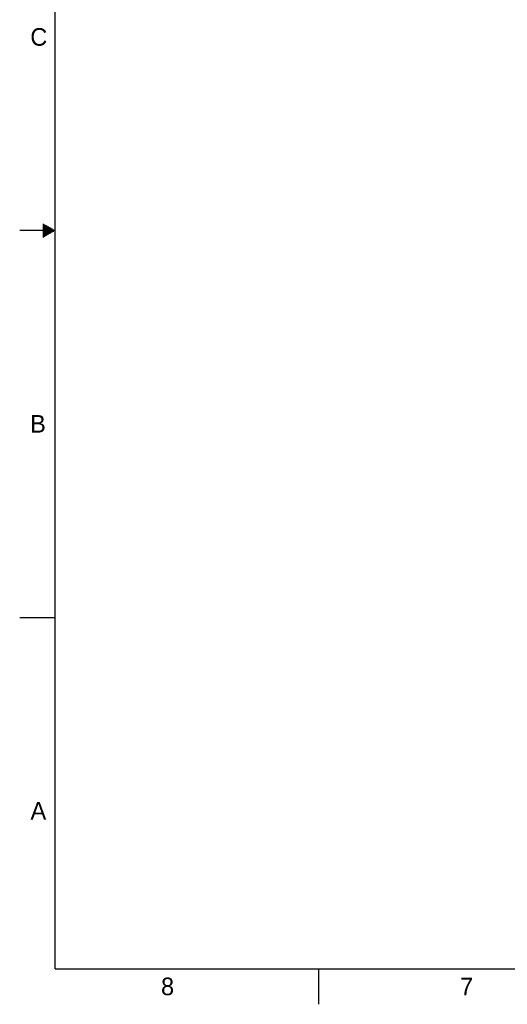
# Model space of a CAD drawing. Header units: inches. Extents: x 0 to 34, y 0 to 22.
# Tile 1 of 21: x 0 to 6.9, y 0 to 14. Entities that reach past the tile are written whole.
import ezdxf

# ---------------------------------------------------------------- set-up
doc = ezdxf.new("R2010")
doc.units = ezdxf.units.IN
doc.header["$LTSCALE"] = 1.87
doc.header["$MEASUREMENT"] = 0
doc.layers.get('0').update_dxf_attribs({"linetype": 'CONTINUOUS'})
doc.styles.get("Standard").update_dxf_attribs({"font": 'txt', "width": 0.8})

msp = doc.modelspace()

# ---------------------------------------------------------------- linework, layer by layer
at = {"color": 2, "linetype": 'CONTINUOUS'}
for p, q in [((0.3303, 11.09), (0.3441, 11.09)), ((0.3303, 11.08), (0.3614, 11.08)), ((0.3303, 11.07), (0.3788, 11.07)), ((0.3303, 11.06), (0.3961, 11.06)), ((0.5, 11), (0, 11)), ((0.3303, 11.05), (0.4134, 11.05)), ((0.3303, 11.04), (0.4307, 11.04)), ((0.3303, 11.03), (0.448, 11.03)), ((0.3303, 11.02), (0.4654, 11.02)), ((0.3303, 11.01), (0.4827, 11.01)), ((0.3303, 10.99), (0.4827, 10.99)), ((0.3303, 10.98), (0.4654, 10.98)), ((0.3303, 10.97), (0.448, 10.97)), ((0.3303, 10.96), (0.4307, 10.96)), ((0.3303, 10.95), (0.4134, 10.95)), ((0.3303, 10.94), (0.3961, 10.94)), ((0.3303, 10.93), (0.3788, 10.93)), ((0.3303, 10.92), (0.3614, 10.92)), ((0.3303, 10.91), (0.3441, 10.91)), ((0, 5.5), (0.5, 5.5)), ((4.25, 0), (4.25, 0.5))]:
    msp.add_line(p, q, dxfattribs=at)
at = {"color": 7, "linetype": 'CONTINUOUS', "const_width": 0.02}
for points in [[(0.5, 21.5), (0.5, 0.5)], [(0.5, 0.5), (33.5, 0.5)]]:
    msp.add_lwpolyline(points, dxfattribs=at)

# ---------------------------------------------------------------- texts
at = {"color": 2, "linetype": 'CONTINUOUS'}
for s, p in [('C', (0.1508, 13.6246)), ('B', (0.1484, 8.1257)), ('A', (0.1541, 2.6261)), ('8', (2.0074, 0.1291)), ('7', (6.2553, 0.1287))]:
    msp.add_text(s, height=0.25, dxfattribs=at).set_placement(p)

doc.saveas('drawing.dxf')
